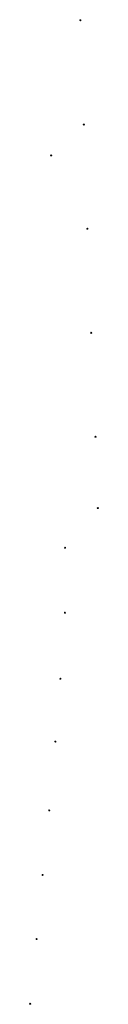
# Model space of a CAD drawing. Header units: millimetres. Extents: x 32690613 to 32694766, y 5342952 to 5344788.
# Tile 1 of 27: x 32692200 to 32692253, y 5342952 to 5343705. Entities that reach past the tile are written whole.
import ezdxf

# ---------------------------------------------------------------- set-up
doc = ezdxf.new("R2010")
doc.units = ezdxf.units.MM
doc.layers.add('Ver-Deckel_Schmutz', color=30, linetype='Continuous', lineweight=9)

msp = doc.modelspace()

# ---------------------------------------------------------------- linework, layer by layer
at = {"layer": 'Ver-Deckel_Schmutz', "transparency": 33554687}
for centre in [(32692238.89, 5343704.67), (32692241.57, 5343624.84), (32692216.58, 5343601.21), (32692244.26, 5343545.13), (32692247.2, 5343465.53), (32692250.47, 5343386.04), (32692252.27, 5343331.48), (32692227.26, 5343301.11), (32692227.12, 5343251.45), (32692223.64, 5343200.93), (32692219.77, 5343152.89), (32692215.08, 5343100.24), (32692209.96, 5343050.83), (32692205.42, 5343001.79), (32692200.5, 5342952.29)]:
    msp.add_circle(centre, 0.4, dxfattribs=at).dxf.unprotected_set("ltscale", 0)

doc.saveas('drawing.dxf')
